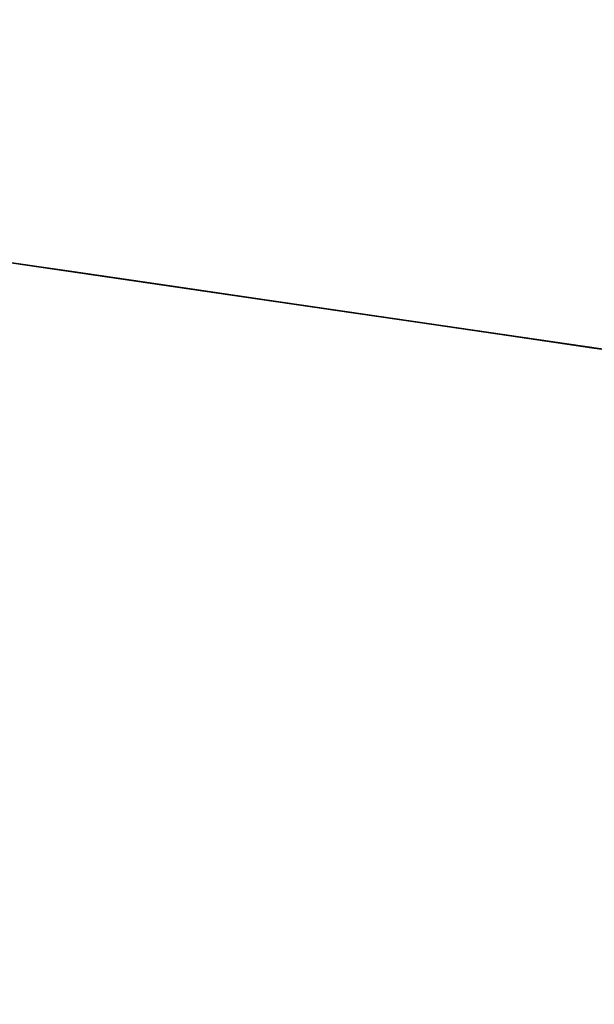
# Model space of a CAD drawing. Header units: millimetres. Extents: x -664 to 605, y -504 to 706.
# Tile 66 of 66: x -155.304 to -155.193, y 9.528 to 9.717. Entities that reach past the tile are written whole.
import ezdxf

# ---------------------------------------------------------------- set-up
doc = ezdxf.new("R2010")
doc.units = ezdxf.units.MM
doc.layers.add('1', color=7, linetype='Continuous')

# ---------------------------------------------------------------- blocks, each defined once
blk = doc.blocks.new('Bloque 07')
at = {"layer": '1', "color": 35, "true_color": 0xb87333}
for p, q in [((-66.86184, 0, 594.16491), (66.86184, 0, 594.16491)), ((66.86184, 0, 594.16491), (-66.86184, 0, 594.16491)), ((65.99609, 0, 539.99782), (66.86184, 0, 539.99782)), ((66.86184, 0, 539.99782), (65.99609, 0, 539.99782)), ((66.7074, 0, 545.03699), (66.69089, 0, 545.0426)), ((66.69089, 0, 545.99332), (66.7074, 0, 545.99894)), ((66.7074, 0, 547.04542), (66.69089, 0, 547.05104)), ((66.69089, 0, 548.00176), (66.7074, 0, 548.00738)), ((66.7074, 0, 553.07073), (66.69089, 0, 553.07635)), ((66.69089, 0, 554.02707), (66.7074, 0, 554.03269)), ((66.7074, 0, 569.13823), (66.69089, 0, 569.14385)), ((66.69089, 0, 570.09457), (66.7074, 0, 570.10019)), ((66.72409, 0, 541.98711), (66.7074, 0, 541.98207)), ((66.7074, 0, 541.02011), (66.72409, 0, 541.01507)), ((66.72409, 0, 541.01507), (66.7074, 0, 541.02011)), ((66.7074, 0, 541.98207), (66.72409, 0, 541.98711)), ((66.72409, 0, 543.99555), (66.7074, 0, 543.99051)), ((66.7074, 0, 543.02855), (66.72409, 0, 543.0235)), ((66.72409, 0, 543.0235), (66.7074, 0, 543.02855)), ((66.7074, 0, 543.99051), (66.72409, 0, 543.99555)), ((66.72409, 0, 546.00399), (66.7074, 0, 545.99894)), ((66.7074, 0, 545.03699), (66.72409, 0, 545.03194)), ((66.72409, 0, 545.03194), (66.7074, 0, 545.03699)), ((66.7074, 0, 545.99894), (66.72409, 0, 546.00399)), ((66.72409, 0, 548.01242), (66.7074, 0, 548.00738)), ((66.7074, 0, 547.04542), (66.72409, 0, 547.04038)), ((66.72409, 0, 547.04038), (66.7074, 0, 547.04542)), ((66.7074, 0, 548.00738), (66.72409, 0, 548.01242)), ((66.72409, 0, 550.02086), (66.7074, 0, 550.01582)), ((66.7074, 0, 549.05386), (66.72409, 0, 549.04882)), ((66.72409, 0, 549.04882), (66.7074, 0, 549.05386)), ((66.7074, 0, 550.01582), (66.72409, 0, 550.02086)), ((66.72409, 0, 552.0293), (66.7074, 0, 552.02425)), ((66.7074, 0, 551.0623), (66.72409, 0, 551.05725)), ((66.72409, 0, 551.05725), (66.7074, 0, 551.0623)), ((66.7074, 0, 552.02425), (66.72409, 0, 552.0293)), ((66.72409, 0, 554.03773), (66.7074, 0, 554.03269)), ((66.7074, 0, 553.07073), (66.72409, 0, 553.06569)), ((66.72409, 0, 553.06569), (66.7074, 0, 553.07073)), ((66.7074, 0, 554.03269), (66.72409, 0, 554.03773)), ((66.72409, 0, 556.04617), (66.7074, 0, 556.04113)), ((66.7074, 0, 555.07917), (66.72409, 0, 555.07413)), ((66.72409, 0, 555.07413), (66.7074, 0, 555.07917)), ((66.7074, 0, 556.04113), (66.72409, 0, 556.04617)), ((66.72409, 0, 558.05461), (66.7074, 0, 558.04956)), ((66.7074, 0, 557.08761), (66.72409, 0, 557.08256)), ((66.72409, 0, 557.08256), (66.7074, 0, 557.08761)), ((66.7074, 0, 558.04956), (66.72409, 0, 558.05461)), ((66.72409, 0, 560.06305), (66.7074, 0, 560.058)), ((66.7074, 0, 559.09604), (66.72409, 0, 559.091)), ((66.72409, 0, 559.091), (66.7074, 0, 559.09604)), ((66.7074, 0, 560.058), (66.72409, 0, 560.06305)), ((66.72409, 0, 562.07148), (66.7074, 0, 562.06644)), ((66.7074, 0, 561.10448), (66.72409, 0, 561.09944)), ((66.72409, 0, 561.09944), (66.7074, 0, 561.10448)), ((66.7074, 0, 562.06644), (66.72409, 0, 562.07148)), ((66.72409, 0, 564.07992), (66.7074, 0, 564.07488)), ((66.7074, 0, 563.11292), (66.72409, 0, 563.10787)), ((66.72409, 0, 563.10787), (66.7074, 0, 563.11292)), ((66.7074, 0, 564.07488), (66.72409, 0, 564.07992)), ((66.72409, 0, 566.08836), (66.7074, 0, 566.08331)), ((66.7074, 0, 565.12136), (66.72409, 0, 565.11631)), ((66.72409, 0, 565.11631), (66.7074, 0, 565.12136)), ((66.7074, 0, 566.08331), (66.72409, 0, 566.08836)), ((66.72409, 0, 568.09679), (66.7074, 0, 568.09175)), ((66.7074, 0, 567.12979), (66.72409, 0, 567.12475)), ((66.72409, 0, 567.12475), (66.7074, 0, 567.12979)), ((66.7074, 0, 568.09175), (66.72409, 0, 568.09679)), ((66.72409, 0, 570.10523), (66.7074, 0, 570.10019)), ((66.7074, 0, 569.13823), (66.72409, 0, 569.13319)), ((66.72409, 0, 569.13319), (66.7074, 0, 569.13823)), ((66.7074, 0, 570.10019), (66.72409, 0, 570.10523)), ((66.72409, 0, 572.11367), (66.7074, 0, 572.10862)), ((66.7074, 0, 571.14667), (66.72409, 0, 571.14162)), ((66.72409, 0, 571.14162), (66.7074, 0, 571.14667)), ((66.7074, 0, 572.10862), (66.72409, 0, 572.11367)), ((66.72409, 0, 574.1221), (66.7074, 0, 574.11706)), ((66.7074, 0, 573.1551), (66.72409, 0, 573.15006)), ((66.72409, 0, 573.15006), (66.7074, 0, 573.1551)), ((66.7074, 0, 574.11706), (66.72409, 0, 574.1221)), ((66.72409, 0, 576.13054), (66.7074, 0, 576.1255)), ((66.7074, 0, 575.16354), (66.72409, 0, 575.1585)), ((66.72409, 0, 575.1585), (66.7074, 0, 575.16354)), ((66.7074, 0, 576.1255), (66.72409, 0, 576.13054)), ((66.72409, 0, 578.13898), (66.7074, 0, 578.13393)), ((66.7074, 0, 577.17198), (66.72409, 0, 577.16693)), ((66.72409, 0, 577.16693), (66.7074, 0, 577.17198)), ((66.7074, 0, 578.13393), (66.72409, 0, 578.13898)), ((66.72409, 0, 580.14742), (66.7074, 0, 580.14237)), ((66.7074, 0, 579.18041), (66.72409, 0, 579.17537)), ((66.72409, 0, 579.17537), (66.7074, 0, 579.18041)), ((66.7074, 0, 580.14237), (66.72409, 0, 580.14742)), ((66.72409, 0, 582.15585), (66.7074, 0, 582.15081)), ((66.7074, 0, 581.18885), (66.72409, 0, 581.18381)), ((66.72409, 0, 581.18381), (66.7074, 0, 581.18885)), ((66.7074, 0, 582.15081), (66.72409, 0, 582.15585)), ((66.72409, 0, 584.16429), (66.7074, 0, 584.15925)), ((66.7074, 0, 583.19729), (66.72409, 0, 583.19224)), ((66.72409, 0, 583.19224), (66.7074, 0, 583.19729)), ((66.7074, 0, 584.15925), (66.72409, 0, 584.16429)), ((66.72409, 0, 586.17273), (66.7074, 0, 586.16768)), ((66.7074, 0, 585.20573), (66.72409, 0, 585.20068)), ((66.72409, 0, 585.20068), (66.7074, 0, 585.20573)), ((66.7074, 0, 586.16768), (66.72409, 0, 586.17273)), ((66.74095, 0, 541.99158), (66.72409, 0, 541.98711)), ((66.72409, 0, 541.01507), (66.74095, 0, 541.0106)), ((66.74095, 0, 541.0106), (66.72409, 0, 541.01507)), ((66.72409, 0, 541.98711), (66.74095, 0, 541.99158)), ((66.74095, 0, 544.00001), (66.72409, 0, 543.99555)), ((66.72409, 0, 543.0235), (66.74095, 0, 543.01904)), ((66.74095, 0, 543.01904), (66.72409, 0, 543.0235)), ((66.72409, 0, 543.99555), (66.74095, 0, 544.00001)), ((66.74095, 0, 546.00845), (66.72409, 0, 546.00399)), ((66.72409, 0, 545.03194), (66.74095, 0, 545.02748)), ((66.74095, 0, 545.02748), (66.72409, 0, 545.03194)), ((66.72409, 0, 546.00399), (66.74095, 0, 546.00845)), ((66.74095, 0, 548.01689), (66.72409, 0, 548.01242)), ((66.72409, 0, 547.04038), (66.74095, 0, 547.03591)), ((66.74095, 0, 547.03591), (66.72409, 0, 547.04038)), ((66.72409, 0, 548.01242), (66.74095, 0, 548.01689)), ((66.74095, 0, 550.02533), (66.72409, 0, 550.02086)), ((66.72409, 0, 549.04882), (66.74095, 0, 549.04435)), ((66.74095, 0, 549.04435), (66.72409, 0, 549.04882)), ((66.72409, 0, 550.02086), (66.74095, 0, 550.02533)), ((66.74095, 0, 552.03376), (66.72409, 0, 552.0293)), ((66.72409, 0, 551.05725), (66.74095, 0, 551.05279)), ((66.74095, 0, 551.05279), (66.72409, 0, 551.05725)), ((66.72409, 0, 552.0293), (66.74095, 0, 552.03376)), ((66.74095, 0, 554.0422), (66.72409, 0, 554.03773)), ((66.72409, 0, 553.06569), (66.74095, 0, 553.06122)), ((66.74095, 0, 553.06122), (66.72409, 0, 553.06569)), ((66.72409, 0, 554.03773), (66.74095, 0, 554.0422)), ((66.74095, 0, 556.05064), (66.72409, 0, 556.04617)), ((66.72409, 0, 555.07413), (66.74095, 0, 555.06966)), ((66.74095, 0, 555.06966), (66.72409, 0, 555.07413)), ((66.72409, 0, 556.04617), (66.74095, 0, 556.05064)), ((66.74095, 0, 558.05907), (66.72409, 0, 558.05461)), ((66.72409, 0, 557.08256), (66.74095, 0, 557.0781)), ((66.74095, 0, 557.0781), (66.72409, 0, 557.08256)), ((66.72409, 0, 558.05461), (66.74095, 0, 558.05907)), ((66.74095, 0, 560.06751), (66.72409, 0, 560.06305)), ((66.72409, 0, 559.091), (66.74095, 0, 559.08653)), ((66.74095, 0, 559.08653), (66.72409, 0, 559.091)), ((66.72409, 0, 560.06305), (66.74095, 0, 560.06751)), ((66.74095, 0, 562.07595), (66.72409, 0, 562.07148)), ((66.72409, 0, 561.09944), (66.74095, 0, 561.09497)), ((66.74095, 0, 561.09497), (66.72409, 0, 561.09944)), ((66.72409, 0, 562.07148), (66.74095, 0, 562.07595)), ((66.74095, 0, 564.08438), (66.72409, 0, 564.07992)), ((66.72409, 0, 563.10787), (66.74095, 0, 563.10341)), ((66.74095, 0, 563.10341), (66.72409, 0, 563.10787)), ((66.72409, 0, 564.07992), (66.74095, 0, 564.08438)), ((66.74095, 0, 566.09282), (66.72409, 0, 566.08836)), ((66.72409, 0, 565.11631), (66.74095, 0, 565.11185)), ((66.74095, 0, 565.11185), (66.72409, 0, 565.11631)), ((66.72409, 0, 566.08836), (66.74095, 0, 566.09282)), ((66.74095, 0, 568.10126), (66.72409, 0, 568.09679)), ((66.72409, 0, 567.12475), (66.74095, 0, 567.12028)), ((66.74095, 0, 567.12028), (66.72409, 0, 567.12475)), ((66.72409, 0, 568.09679), (66.74095, 0, 568.10126)), ((66.74095, 0, 570.1097), (66.72409, 0, 570.10523)), ((66.72409, 0, 569.13319), (66.74095, 0, 569.12872)), ((66.74095, 0, 569.12872), (66.72409, 0, 569.13319)), ((66.72409, 0, 570.10523), (66.74095, 0, 570.1097)), ((66.74095, 0, 572.11813), (66.72409, 0, 572.11367)), ((66.72409, 0, 571.14162), (66.74095, 0, 571.13716)), ((66.74095, 0, 571.13716), (66.72409, 0, 571.14162)), ((66.72409, 0, 572.11367), (66.74095, 0, 572.11813)), ((66.74095, 0, 574.12657), (66.72409, 0, 574.1221)), ((66.72409, 0, 573.15006), (66.74095, 0, 573.14559)), ((66.74095, 0, 573.14559), (66.72409, 0, 573.15006)), ((66.72409, 0, 574.1221), (66.74095, 0, 574.12657)), ((66.74095, 0, 576.13501), (66.72409, 0, 576.13054)), ((66.72409, 0, 575.1585), (66.74095, 0, 575.15403)), ((66.74095, 0, 575.15403), (66.72409, 0, 575.1585)), ((66.72409, 0, 576.13054), (66.74095, 0, 576.13501)), ((66.74095, 0, 578.14344), (66.72409, 0, 578.13898)), ((66.72409, 0, 577.16693), (66.74095, 0, 577.16247)), ((66.74095, 0, 577.16247), (66.72409, 0, 577.16693)), ((66.72409, 0, 578.13898), (66.74095, 0, 578.14344)), ((66.74095, 0, 580.15188), (66.72409, 0, 580.14742)), ((66.72409, 0, 579.17537), (66.74095, 0, 579.17091)), ((66.74095, 0, 579.17091), (66.72409, 0, 579.17537)), ((66.72409, 0, 580.14742), (66.74095, 0, 580.15188)), ((66.74095, 0, 582.16032), (66.72409, 0, 582.15585)), ((66.72409, 0, 581.18381), (66.74095, 0, 581.17934)), ((66.74095, 0, 581.17934), (66.72409, 0, 581.18381)), ((66.72409, 0, 582.15585), (66.74095, 0, 582.16032)), ((66.74095, 0, 584.16875), (66.72409, 0, 584.16429)), ((66.72409, 0, 583.19224), (66.74095, 0, 583.18778)), ((66.74095, 0, 583.18778), (66.72409, 0, 583.19224)), ((66.72409, 0, 584.16429), (66.74095, 0, 584.16875)), ((66.74095, 0, 586.17719), (66.72409, 0, 586.17273)), ((66.72409, 0, 585.20068), (66.74095, 0, 585.19622)), ((66.74095, 0, 585.19622), (66.72409, 0, 585.20068)), ((66.72409, 0, 586.17273), (66.74095, 0, 586.17719)), ((66.75795, 0, 541.99546), (66.74095, 0, 541.99158)), ((66.74095, 0, 541.0106), (66.75795, 0, 541.00672)), ((66.75795, 0, 541.00672), (66.74095, 0, 541.0106)), ((66.74095, 0, 541.99158), (66.75795, 0, 541.99546)), ((66.75795, 0, 544.0039), (66.74095, 0, 544.00001)), ((66.74095, 0, 543.01904), (66.75795, 0, 543.01516)), ((66.75795, 0, 543.01516), (66.74095, 0, 543.01904)), ((66.74095, 0, 544.00001), (66.75795, 0, 544.0039)), ((66.75795, 0, 546.01233), (66.74095, 0, 546.00845)), ((66.74095, 0, 545.02748), (66.75795, 0, 545.0236)), ((66.75795, 0, 545.0236), (66.74095, 0, 545.02748)), ((66.74095, 0, 546.00845), (66.75795, 0, 546.01233)), ((66.75795, 0, 548.02077), (66.74095, 0, 548.01689)), ((66.74095, 0, 547.03591), (66.75795, 0, 547.03203)), ((66.75795, 0, 547.03203), (66.74095, 0, 547.03591)), ((66.74095, 0, 548.01689), (66.75795, 0, 548.02077)), ((66.75795, 0, 550.02921), (66.74095, 0, 550.02533)), ((66.74095, 0, 549.04435), (66.75795, 0, 549.04047)), ((66.75795, 0, 549.04047), (66.74095, 0, 549.04435)), ((66.74095, 0, 550.02533), (66.75795, 0, 550.02921)), ((66.75795, 0, 552.03764), (66.74095, 0, 552.03376)), ((66.74095, 0, 551.05279), (66.75795, 0, 551.04891)), ((66.75795, 0, 551.04891), (66.74095, 0, 551.05279)), ((66.74095, 0, 552.03376), (66.75795, 0, 552.03764)), ((66.75795, 0, 554.04608), (66.74095, 0, 554.0422)), ((66.74095, 0, 553.06122), (66.75795, 0, 553.05734)), ((66.75795, 0, 553.05734), (66.74095, 0, 553.06122)), ((66.74095, 0, 554.0422), (66.75795, 0, 554.04608)), ((66.75795, 0, 556.05452), (66.74095, 0, 556.05064)), ((66.74095, 0, 555.06966), (66.75795, 0, 555.06578)), ((66.75795, 0, 555.06578), (66.74095, 0, 555.06966)), ((66.74095, 0, 556.05064), (66.75795, 0, 556.05452)), ((66.75795, 0, 558.06295), (66.74095, 0, 558.05907)), ((66.74095, 0, 557.0781), (66.75795, 0, 557.07422)), ((66.75795, 0, 557.07422), (66.74095, 0, 557.0781)), ((66.74095, 0, 558.05907), (66.75795, 0, 558.06295)), ((66.75795, 0, 560.07139), (66.74095, 0, 560.06751)), ((66.74095, 0, 559.08653), (66.75795, 0, 559.08265)), ((66.75795, 0, 559.08265), (66.74095, 0, 559.08653)), ((66.74095, 0, 560.06751), (66.75795, 0, 560.07139)), ((66.75795, 0, 562.07983), (66.74095, 0, 562.07595)), ((66.74095, 0, 561.09497), (66.75795, 0, 561.09109)), ((66.75795, 0, 561.09109), (66.74095, 0, 561.09497)), ((66.74095, 0, 562.07595), (66.75795, 0, 562.07983)), ((66.75795, 0, 564.08827), (66.74095, 0, 564.08438)), ((66.74095, 0, 563.10341), (66.75795, 0, 563.09953)), ((66.75795, 0, 563.09953), (66.74095, 0, 563.10341)), ((66.74095, 0, 564.08438), (66.75795, 0, 564.08827)), ((66.75795, 0, 566.0967), (66.74095, 0, 566.09282)), ((66.74095, 0, 565.11185), (66.75795, 0, 565.10797)), ((66.75795, 0, 565.10797), (66.74095, 0, 565.11185)), ((66.74095, 0, 566.09282), (66.75795, 0, 566.0967)), ((66.75795, 0, 568.10514), (66.74095, 0, 568.10126)), ((66.74095, 0, 567.12028), (66.75795, 0, 567.1164)), ((66.75795, 0, 567.1164), (66.74095, 0, 567.12028)), ((66.74095, 0, 568.10126), (66.75795, 0, 568.10514)), ((66.75795, 0, 570.11358), (66.74095, 0, 570.1097)), ((66.74095, 0, 569.12872), (66.75795, 0, 569.12484)), ((66.75795, 0, 569.12484), (66.74095, 0, 569.12872)), ((66.74095, 0, 570.1097), (66.75795, 0, 570.11358)), ((66.75795, 0, 572.12201), (66.74095, 0, 572.11813)), ((66.74095, 0, 571.13716), (66.75795, 0, 571.13328)), ((66.75795, 0, 571.13328), (66.74095, 0, 571.13716)), ((66.74095, 0, 572.11813), (66.75795, 0, 572.12201)), ((66.75795, 0, 574.13045), (66.74095, 0, 574.12657)), ((66.74095, 0, 573.14559), (66.75795, 0, 573.14171)), ((66.75795, 0, 573.14171), (66.74095, 0, 573.14559)), ((66.74095, 0, 574.12657), (66.75795, 0, 574.13045)), ((66.75795, 0, 576.13889), (66.74095, 0, 576.13501)), ((66.74095, 0, 575.15403), (66.75795, 0, 575.15015)), ((66.75795, 0, 575.15015), (66.74095, 0, 575.15403)), ((66.74095, 0, 576.13501), (66.75795, 0, 576.13889)), ((66.75795, 0, 578.14732), (66.74095, 0, 578.14344)), ((66.74095, 0, 577.16247), (66.75795, 0, 577.15859)), ((66.75795, 0, 577.15859), (66.74095, 0, 577.16247)), ((66.74095, 0, 578.14344), (66.75795, 0, 578.14732)), ((66.75795, 0, 580.15576), (66.74095, 0, 580.15188)), ((66.74095, 0, 579.17091), (66.75795, 0, 579.16702)), ((66.75795, 0, 579.16702), (66.74095, 0, 579.17091)), ((66.74095, 0, 580.15188), (66.75795, 0, 580.15576)), ((66.75795, 0, 582.1642), (66.74095, 0, 582.16032)), ((66.74095, 0, 581.17934), (66.75795, 0, 581.17546)), ((66.75795, 0, 581.17546), (66.74095, 0, 581.17934)), ((66.74095, 0, 582.16032), (66.75795, 0, 582.1642)), ((66.75795, 0, 584.17264), (66.74095, 0, 584.16875)), ((66.74095, 0, 583.18778), (66.75795, 0, 583.1839)), ((66.75795, 0, 583.1839), (66.74095, 0, 583.18778)), ((66.74095, 0, 584.16875), (66.75795, 0, 584.17264)), ((66.75795, 0, 586.18107), (66.74095, 0, 586.17719)), ((66.74095, 0, 585.19622), (66.75795, 0, 585.19234)), ((66.75795, 0, 585.19234), (66.74095, 0, 585.19622)), ((66.74095, 0, 586.17719), (66.75795, 0, 586.18107)), ((66.77508, 0, 541.99875), (66.75795, 0, 541.99546)), ((66.75795, 0, 541.00672), (66.77508, 0, 541.00343)), ((66.77508, 0, 541.00343), (66.75795, 0, 541.00672)), ((66.75795, 0, 541.99546), (66.77508, 0, 541.99875)), ((66.77508, 0, 544.00719), (66.75795, 0, 544.0039)), ((66.75795, 0, 543.01516), (66.77508, 0, 543.01187)), ((66.77508, 0, 543.01187), (66.75795, 0, 543.01516)), ((66.75795, 0, 544.0039), (66.77508, 0, 544.00719)), ((66.77508, 0, 546.01562), (66.75795, 0, 546.01233)), ((66.75795, 0, 545.0236), (66.77508, 0, 545.0203)), ((66.77508, 0, 545.0203), (66.75795, 0, 545.0236)), ((66.75795, 0, 546.01233), (66.77508, 0, 546.01562)), ((66.77508, 0, 548.02406), (66.75795, 0, 548.02077)), ((66.75795, 0, 547.03203), (66.77508, 0, 547.02874)), ((66.77508, 0, 547.02874), (66.75795, 0, 547.03203)), ((66.75795, 0, 548.02077), (66.77508, 0, 548.02406)), ((66.77508, 0, 550.0325), (66.75795, 0, 550.02921)), ((66.75795, 0, 549.04047), (66.77508, 0, 549.03718)), ((66.77508, 0, 549.03718), (66.75795, 0, 549.04047)), ((66.75795, 0, 550.02921), (66.77508, 0, 550.0325)), ((66.77508, 0, 552.04093), (66.75795, 0, 552.03764)), ((66.75795, 0, 551.04891), (66.77508, 0, 551.04562)), ((66.77508, 0, 551.04562), (66.75795, 0, 551.04891)), ((66.75795, 0, 552.03764), (66.77508, 0, 552.04093)), ((66.77508, 0, 554.04937), (66.75795, 0, 554.04608)), ((66.75795, 0, 553.05734), (66.77508, 0, 553.05405)), ((66.77508, 0, 553.05405), (66.75795, 0, 553.05734)), ((66.75795, 0, 554.04608), (66.77508, 0, 554.04937)), ((66.77508, 0, 556.05781), (66.75795, 0, 556.05452)), ((66.75795, 0, 555.06578), (66.77508, 0, 555.06249)), ((66.77508, 0, 555.06249), (66.75795, 0, 555.06578)), ((66.75795, 0, 556.05452), (66.77508, 0, 556.05781)), ((66.77508, 0, 558.06625), (66.75795, 0, 558.06295)), ((66.75795, 0, 557.07422), (66.77508, 0, 557.07093)), ((66.77508, 0, 557.07093), (66.75795, 0, 557.07422)), ((66.75795, 0, 558.06295), (66.77508, 0, 558.06625)), ((66.77508, 0, 560.07468), (66.75795, 0, 560.07139)), ((66.75795, 0, 559.08265), (66.77508, 0, 559.07936)), ((66.77508, 0, 559.07936), (66.75795, 0, 559.08265)), ((66.75795, 0, 560.07139), (66.77508, 0, 560.07468)), ((66.77508, 0, 562.08312), (66.75795, 0, 562.07983)), ((66.75795, 0, 561.09109), (66.77508, 0, 561.0878)), ((66.77508, 0, 561.0878), (66.75795, 0, 561.09109)), ((66.75795, 0, 562.07983), (66.77508, 0, 562.08312)), ((66.77508, 0, 564.09156), (66.75795, 0, 564.08827)), ((66.75795, 0, 563.09953), (66.77508, 0, 563.09624)), ((66.77508, 0, 563.09624), (66.75795, 0, 563.09953)), ((66.75795, 0, 564.08827), (66.77508, 0, 564.09156)), ((66.77508, 0, 566.09999), (66.75795, 0, 566.0967)), ((66.75795, 0, 565.10797), (66.77508, 0, 565.10467)), ((66.77508, 0, 565.10467), (66.75795, 0, 565.10797)), ((66.75795, 0, 566.0967), (66.77508, 0, 566.09999)), ((66.77508, 0, 568.10843), (66.75795, 0, 568.10514)), ((66.75795, 0, 567.1164), (66.77508, 0, 567.11311)), ((66.77508, 0, 567.11311), (66.75795, 0, 567.1164)), ((66.75795, 0, 568.10514), (66.77508, 0, 568.10843)), ((66.77508, 0, 570.11687), (66.75795, 0, 570.11358)), ((66.75795, 0, 569.12484), (66.77508, 0, 569.12155)), ((66.77508, 0, 569.12155), (66.75795, 0, 569.12484)), ((66.75795, 0, 570.11358), (66.77508, 0, 570.11687)), ((66.77508, 0, 572.1253), (66.75795, 0, 572.12201)), ((66.75795, 0, 571.13328), (66.77508, 0, 571.12999)), ((66.77508, 0, 571.12999), (66.75795, 0, 571.13328)), ((66.75795, 0, 572.12201), (66.77508, 0, 572.1253)), ((66.77508, 0, 574.13374), (66.75795, 0, 574.13045)), ((66.75795, 0, 573.14171), (66.77508, 0, 573.13842)), ((66.77508, 0, 573.13842), (66.75795, 0, 573.14171)), ((66.75795, 0, 574.13045), (66.77508, 0, 574.13374)), ((66.77508, 0, 576.14218), (66.75795, 0, 576.13889)), ((66.75795, 0, 575.15015), (66.77508, 0, 575.14686)), ((66.77508, 0, 575.14686), (66.75795, 0, 575.15015)), ((66.75795, 0, 576.13889), (66.77508, 0, 576.14218)), ((66.77508, 0, 578.15062), (66.75795, 0, 578.14732)), ((66.75795, 0, 577.15859), (66.77508, 0, 577.1553)), ((66.77508, 0, 577.1553), (66.75795, 0, 577.15859)), ((66.75795, 0, 578.14732), (66.77508, 0, 578.15062)), ((66.77508, 0, 580.15905), (66.75795, 0, 580.15576)), ((66.75795, 0, 579.16702), (66.77508, 0, 579.16373)), ((66.77508, 0, 579.16373), (66.75795, 0, 579.16702)), ((66.75795, 0, 580.15576), (66.77508, 0, 580.15905)), ((66.77508, 0, 582.16749), (66.75795, 0, 582.1642)), ((66.75795, 0, 581.17546), (66.77508, 0, 581.17217)), ((66.77508, 0, 581.17217), (66.75795, 0, 581.17546)), ((66.75795, 0, 582.1642), (66.77508, 0, 582.16749)), ((66.77508, 0, 584.17593), (66.75795, 0, 584.17264)), ((66.75795, 0, 583.1839), (66.77508, 0, 583.18061)), ((66.77508, 0, 583.18061), (66.75795, 0, 583.1839)), ((66.75795, 0, 584.17264), (66.77508, 0, 584.17593)), ((66.77508, 0, 586.18436), (66.75795, 0, 586.18107)), ((66.75795, 0, 585.19234), (66.77508, 0, 585.18904)), ((66.77508, 0, 585.18904), (66.75795, 0, 585.19234)), ((66.75795, 0, 586.18107), (66.77508, 0, 586.18436)), ((66.79231, 0, 542.00145), (66.77508, 0, 541.99875)), ((66.77508, 0, 541.00343), (66.79231, 0, 541.00073)), ((66.79231, 0, 541.00073), (66.77508, 0, 541.00343)), ((66.77508, 0, 541.99875), (66.79231, 0, 542.00145)), ((66.79231, 0, 544.00988), (66.77508, 0, 544.00719)), ((66.77508, 0, 543.01187), (66.79231, 0, 543.00917)), ((66.79231, 0, 543.00917), (66.77508, 0, 543.01187)), ((66.77508, 0, 544.00719), (66.79231, 0, 544.00988)), ((66.79231, 0, 546.01832), (66.77508, 0, 546.01562)), ((66.77508, 0, 545.0203), (66.79231, 0, 545.01761)), ((66.79231, 0, 545.01761), (66.77508, 0, 545.0203)), ((66.77508, 0, 546.01562), (66.79231, 0, 546.01832)), ((66.79231, 0, 548.02676), (66.77508, 0, 548.02406)), ((66.77508, 0, 547.02874), (66.79231, 0, 547.02604)), ((66.79231, 0, 547.02604), (66.77508, 0, 547.02874)), ((66.77508, 0, 548.02406), (66.79231, 0, 548.02676)), ((66.79231, 0, 550.0352), (66.77508, 0, 550.0325)), ((66.77508, 0, 549.03718), (66.79231, 0, 549.03448)), ((66.79231, 0, 549.03448), (66.77508, 0, 549.03718)), ((66.77508, 0, 550.0325), (66.79231, 0, 550.0352)), ((66.79231, 0, 552.04363), (66.77508, 0, 552.04093)), ((66.77508, 0, 551.04562), (66.79231, 0, 551.04292)), ((66.79231, 0, 551.04292), (66.77508, 0, 551.04562)), ((66.77508, 0, 552.04093), (66.79231, 0, 552.04363)), ((66.79231, 0, 554.05207), (66.77508, 0, 554.04937)), ((66.77508, 0, 553.05405), (66.79231, 0, 553.05135)), ((66.79231, 0, 553.05135), (66.77508, 0, 553.05405)), ((66.77508, 0, 554.04937), (66.79231, 0, 554.05207)), ((66.79231, 0, 556.06051), (66.77508, 0, 556.05781)), ((66.77508, 0, 555.06249), (66.79231, 0, 555.05979)), ((66.79231, 0, 555.05979), (66.77508, 0, 555.06249)), ((66.77508, 0, 556.05781), (66.79231, 0, 556.06051)), ((66.79231, 0, 558.06894), (66.77508, 0, 558.06625)), ((66.77508, 0, 557.07093), (66.79231, 0, 557.06823)), ((66.79231, 0, 557.06823), (66.77508, 0, 557.07093)), ((66.77508, 0, 558.06625), (66.79231, 0, 558.06894)), ((66.79231, 0, 560.07738), (66.77508, 0, 560.07468)), ((66.77508, 0, 559.07936), (66.79231, 0, 559.07666)), ((66.79231, 0, 559.07666), (66.77508, 0, 559.07936)), ((66.77508, 0, 560.07468), (66.79231, 0, 560.07738)), ((66.79231, 0, 562.08582), (66.77508, 0, 562.08312)), ((66.77508, 0, 561.0878), (66.79231, 0, 561.0851)), ((66.79231, 0, 561.0851), (66.77508, 0, 561.0878)), ((66.77508, 0, 562.08312), (66.79231, 0, 562.08582)), ((66.79231, 0, 564.09425), (66.77508, 0, 564.09156)), ((66.77508, 0, 563.09624), (66.79231, 0, 563.09354)), ((66.79231, 0, 563.09354), (66.77508, 0, 563.09624)), ((66.77508, 0, 564.09156), (66.79231, 0, 564.09425)), ((66.79231, 0, 566.10269), (66.77508, 0, 566.09999)), ((66.77508, 0, 565.10467), (66.79231, 0, 565.10198)), ((66.79231, 0, 565.10198), (66.77508, 0, 565.10467)), ((66.77508, 0, 566.09999), (66.79231, 0, 566.10269)), ((66.79231, 0, 568.11113), (66.77508, 0, 568.10843)), ((66.77508, 0, 567.11311), (66.79231, 0, 567.11041)), ((66.79231, 0, 567.11041), (66.77508, 0, 567.11311)), ((66.77508, 0, 568.10843), (66.79231, 0, 568.11113)), ((66.79231, 0, 570.11957), (66.77508, 0, 570.11687)), ((66.77508, 0, 569.12155), (66.79231, 0, 569.11885)), ((66.79231, 0, 569.11885), (66.77508, 0, 569.12155)), ((66.77508, 0, 570.11687), (66.79231, 0, 570.11957)), ((66.79231, 0, 572.128), (66.77508, 0, 572.1253)), ((66.77508, 0, 571.12999), (66.79231, 0, 571.12729)), ((66.79231, 0, 571.12729), (66.77508, 0, 571.12999)), ((66.77508, 0, 572.1253), (66.79231, 0, 572.128)), ((66.79231, 0, 574.13644), (66.77508, 0, 574.13374)), ((66.77508, 0, 573.13842), (66.79231, 0, 573.13572)), ((66.79231, 0, 573.13572), (66.77508, 0, 573.13842)), ((66.77508, 0, 574.13374), (66.79231, 0, 574.13644)), ((66.79231, 0, 576.14488), (66.77508, 0, 576.14218)), ((66.77508, 0, 575.14686), (66.79231, 0, 575.14416)), ((66.79231, 0, 575.14416), (66.77508, 0, 575.14686)), ((66.77508, 0, 576.14218), (66.79231, 0, 576.14488)), ((66.79231, 0, 578.15331), (66.77508, 0, 578.15062)), ((66.77508, 0, 577.1553), (66.79231, 0, 577.1526)), ((66.79231, 0, 577.1526), (66.77508, 0, 577.1553)), ((66.77508, 0, 578.15062), (66.79231, 0, 578.15331)), ((66.79231, 0, 580.16175), (66.77508, 0, 580.15905)), ((66.77508, 0, 579.16373), (66.79231, 0, 579.16103)), ((66.79231, 0, 579.16103), (66.77508, 0, 579.16373)), ((66.77508, 0, 580.15905), (66.79231, 0, 580.16175)), ((66.79231, 0, 582.17019), (66.77508, 0, 582.16749)), ((66.77508, 0, 581.17217), (66.79231, 0, 581.16947)), ((66.79231, 0, 581.16947), (66.77508, 0, 581.17217)), ((66.77508, 0, 582.16749), (66.79231, 0, 582.17019)), ((66.79231, 0, 584.17863), (66.77508, 0, 584.17593)), ((66.77508, 0, 583.18061), (66.79231, 0, 583.17791)), ((66.79231, 0, 583.17791), (66.77508, 0, 583.18061)), ((66.77508, 0, 584.17593), (66.79231, 0, 584.17863)), ((66.79231, 0, 586.18706), (66.77508, 0, 586.18436)), ((66.77508, 0, 585.18904), (66.79231, 0, 585.18635)), ((66.79231, 0, 585.18635), (66.77508, 0, 585.18904)), ((66.77508, 0, 586.18436), (66.79231, 0, 586.18706)), ((66.80962, 0, 542.00355), (66.79231, 0, 542.00145)), ((66.79231, 0, 541.00073), (66.80962, 0, 540.99863)), ((66.80962, 0, 540.99863), (66.79231, 0, 541.00073)), ((66.79231, 0, 542.00145), (66.80962, 0, 542.00355)), ((66.80962, 0, 544.01199), (66.79231, 0, 544.00988)), ((66.79231, 0, 543.00917), (66.80962, 0, 543.00707)), ((66.80962, 0, 543.00707), (66.79231, 0, 543.00917)), ((66.79231, 0, 544.00988), (66.80962, 0, 544.01199)), ((66.80962, 0, 546.02042), (66.79231, 0, 546.01832)), ((66.79231, 0, 545.01761), (66.80962, 0, 545.0155)), ((66.80962, 0, 545.0155), (66.79231, 0, 545.01761)), ((66.79231, 0, 546.01832), (66.80962, 0, 546.02042)), ((66.80962, 0, 548.02886), (66.79231, 0, 548.02676)), ((66.79231, 0, 547.02604), (66.80962, 0, 547.02394)), ((66.80962, 0, 547.02394), (66.79231, 0, 547.02604)), ((66.79231, 0, 548.02676), (66.80962, 0, 548.02886)), ((66.80962, 0, 550.0373), (66.79231, 0, 550.0352)), ((66.79231, 0, 549.03448), (66.80962, 0, 549.03238)), ((66.80962, 0, 549.03238), (66.79231, 0, 549.03448)), ((66.79231, 0, 550.0352), (66.80962, 0, 550.0373)), ((66.80962, 0, 552.04573), (66.79231, 0, 552.04363)), ((66.79231, 0, 551.04292), (66.80962, 0, 551.04081)), ((66.80962, 0, 551.04081), (66.79231, 0, 551.04292)), ((66.79231, 0, 552.04363), (66.80962, 0, 552.04573)), ((66.80962, 0, 554.05417), (66.79231, 0, 554.05207)), ((66.79231, 0, 553.05135), (66.80962, 0, 553.04925)), ((66.80962, 0, 553.04925), (66.79231, 0, 553.05135)), ((66.79231, 0, 554.05207), (66.80962, 0, 554.05417)), ((66.80962, 0, 556.06261), (66.79231, 0, 556.06051)), ((66.79231, 0, 555.05979), (66.80962, 0, 555.05769)), ((66.80962, 0, 555.05769), (66.79231, 0, 555.05979)), ((66.79231, 0, 556.06051), (66.80962, 0, 556.06261)), ((66.80962, 0, 558.07105), (66.79231, 0, 558.06894)), ((66.79231, 0, 557.06823), (66.80962, 0, 557.06613)), ((66.80962, 0, 557.06613), (66.79231, 0, 557.06823)), ((66.79231, 0, 558.06894), (66.80962, 0, 558.07105)), ((66.80962, 0, 560.07948), (66.79231, 0, 560.07738)), ((66.79231, 0, 559.07666), (66.80962, 0, 559.07456)), ((66.80962, 0, 559.07456), (66.79231, 0, 559.07666)), ((66.79231, 0, 560.07738), (66.80962, 0, 560.07948)), ((66.80962, 0, 562.08792), (66.79231, 0, 562.08582)), ((66.79231, 0, 561.0851), (66.80962, 0, 561.083)), ((66.80962, 0, 561.083), (66.79231, 0, 561.0851)), ((66.79231, 0, 562.08582), (66.80962, 0, 562.08792)), ((66.80962, 0, 564.09636), (66.79231, 0, 564.09425)), ((66.79231, 0, 563.09354), (66.80962, 0, 563.09144)), ((66.80962, 0, 563.09144), (66.79231, 0, 563.09354)), ((66.79231, 0, 564.09425), (66.80962, 0, 564.09636)), ((66.80962, 0, 566.10479), (66.79231, 0, 566.10269)), ((66.79231, 0, 565.10198), (66.80962, 0, 565.09987)), ((66.80962, 0, 565.09987), (66.79231, 0, 565.10198)), ((66.79231, 0, 566.10269), (66.80962, 0, 566.10479)), ((66.80962, 0, 568.11323), (66.79231, 0, 568.11113)), ((66.79231, 0, 567.11041), (66.80962, 0, 567.10831)), ((66.80962, 0, 567.10831), (66.79231, 0, 567.11041)), ((66.79231, 0, 568.11113), (66.80962, 0, 568.11323)), ((66.80962, 0, 570.12167), (66.79231, 0, 570.11957)), ((66.79231, 0, 569.11885), (66.80962, 0, 569.11675)), ((66.80962, 0, 569.11675), (66.79231, 0, 569.11885)), ((66.79231, 0, 570.11957), (66.80962, 0, 570.12167)), ((66.80962, 0, 572.1301), (66.79231, 0, 572.128)), ((66.79231, 0, 571.12729), (66.80962, 0, 571.12518)), ((66.80962, 0, 571.12518), (66.79231, 0, 571.12729)), ((66.79231, 0, 572.128), (66.80962, 0, 572.1301)), ((66.80962, 0, 574.13854), (66.79231, 0, 574.13644)), ((66.79231, 0, 573.13572), (66.80962, 0, 573.13362)), ((66.80962, 0, 573.13362), (66.79231, 0, 573.13572)), ((66.79231, 0, 574.13644), (66.80962, 0, 574.13854)), ((66.80962, 0, 576.14698), (66.79231, 0, 576.14488)), ((66.79231, 0, 575.14416), (66.80962, 0, 575.14206)), ((66.80962, 0, 575.14206), (66.79231, 0, 575.14416)), ((66.79231, 0, 576.14488), (66.80962, 0, 576.14698)), ((66.80962, 0, 578.15542), (66.79231, 0, 578.15331)), ((66.79231, 0, 577.1526), (66.80962, 0, 577.1505)), ((66.80962, 0, 577.1505), (66.79231, 0, 577.1526)), ((66.79231, 0, 578.15331), (66.80962, 0, 578.15542)), ((66.80962, 0, 580.16385), (66.79231, 0, 580.16175)), ((66.79231, 0, 579.16103), (66.80962, 0, 579.15893)), ((66.80962, 0, 579.15893), (66.79231, 0, 579.16103)), ((66.79231, 0, 580.16175), (66.80962, 0, 580.16385)), ((66.80962, 0, 582.17229), (66.79231, 0, 582.17019)), ((66.79231, 0, 581.16947), (66.80962, 0, 581.16737)), ((66.80962, 0, 581.16737), (66.79231, 0, 581.16947)), ((66.79231, 0, 582.17019), (66.80962, 0, 582.17229)), ((66.80962, 0, 584.18073), (66.79231, 0, 584.17863)), ((66.79231, 0, 583.17791), (66.80962, 0, 583.17581)), ((66.80962, 0, 583.17581), (66.79231, 0, 583.17791)), ((66.79231, 0, 584.17863), (66.80962, 0, 584.18073)), ((66.80962, 0, 586.18916), (66.79231, 0, 586.18706)), ((66.79231, 0, 585.18635), (66.80962, 0, 585.18424)), ((66.80962, 0, 585.18424), (66.79231, 0, 585.18635)), ((66.79231, 0, 586.18706), (66.80962, 0, 586.18916)), ((66.82699, 0, 542.00505), (66.80962, 0, 542.00355)), ((66.80962, 0, 540.99863), (66.82699, 0, 540.99713)), ((66.82699, 0, 540.99713), (66.80962, 0, 540.99863)), ((66.80962, 0, 542.00355), (66.82699, 0, 542.00505)), ((66.82699, 0, 544.01349), (66.80962, 0, 544.01199)), ((66.80962, 0, 543.00707), (66.82699, 0, 543.00556)), ((66.82699, 0, 543.00556), (66.80962, 0, 543.00707)), ((66.80962, 0, 544.01199), (66.82699, 0, 544.01349)), ((66.82699, 0, 546.02193), (66.80962, 0, 546.02042)), ((66.80962, 0, 545.0155), (66.82699, 0, 545.014)), ((66.82699, 0, 545.014), (66.80962, 0, 545.0155)), ((66.80962, 0, 546.02042), (66.82699, 0, 546.02193)), ((66.82699, 0, 548.03036), (66.80962, 0, 548.02886)), ((66.80962, 0, 547.02394), (66.82699, 0, 547.02244)), ((66.82699, 0, 547.02244), (66.80962, 0, 547.02394)), ((66.80962, 0, 548.02886), (66.82699, 0, 548.03036)), ((66.82699, 0, 550.0388), (66.80962, 0, 550.0373)), ((66.80962, 0, 549.03238), (66.82699, 0, 549.03087)), ((66.82699, 0, 549.03087), (66.80962, 0, 549.03238)), ((66.80962, 0, 550.0373), (66.82699, 0, 550.0388)), ((66.82699, 0, 552.04724), (66.80962, 0, 552.04573)), ((66.80962, 0, 551.04081), (66.82699, 0, 551.03931)), ((66.82699, 0, 551.03931), (66.80962, 0, 551.04081)), ((66.80962, 0, 552.04573), (66.82699, 0, 552.04724)), ((66.82699, 0, 554.05568), (66.80962, 0, 554.05417)), ((66.80962, 0, 553.04925), (66.82699, 0, 553.04775)), ((66.82699, 0, 553.04775), (66.80962, 0, 553.04925)), ((66.80962, 0, 554.05417), (66.82699, 0, 554.05568)), ((66.82699, 0, 556.06411), (66.80962, 0, 556.06261)), ((66.80962, 0, 555.05769), (66.82699, 0, 555.05619)), ((66.82699, 0, 555.05619), (66.80962, 0, 555.05769)), ((66.80962, 0, 556.06261), (66.82699, 0, 556.06411)), ((66.82699, 0, 558.07255), (66.80962, 0, 558.07105)), ((66.80962, 0, 557.06613), (66.82699, 0, 557.06462)), ((66.82699, 0, 557.06462), (66.80962, 0, 557.06613)), ((66.80962, 0, 558.07105), (66.82699, 0, 558.07255)), ((66.82699, 0, 560.08099), (66.80962, 0, 560.07948)), ((66.80962, 0, 559.07456), (66.82699, 0, 559.07306)), ((66.82699, 0, 559.07306), (66.80962, 0, 559.07456)), ((66.80962, 0, 560.07948), (66.82699, 0, 560.08099)), ((66.82699, 0, 562.08942), (66.80962, 0, 562.08792)), ((66.80962, 0, 561.083), (66.82699, 0, 561.0815)), ((66.82699, 0, 561.0815), (66.80962, 0, 561.083)), ((66.80962, 0, 562.08792), (66.82699, 0, 562.08942)), ((66.82699, 0, 564.09786), (66.80962, 0, 564.09636)), ((66.80962, 0, 563.09144), (66.82699, 0, 563.08993)), ((66.82699, 0, 563.08993), (66.80962, 0, 563.09144)), ((66.80962, 0, 564.09636), (66.82699, 0, 564.09786)), ((66.82699, 0, 566.1063), (66.80962, 0, 566.10479)), ((66.80962, 0, 565.09987), (66.82699, 0, 565.09837)), ((66.82699, 0, 565.09837), (66.80962, 0, 565.09987)), ((66.80962, 0, 566.10479), (66.82699, 0, 566.1063)), ((66.82699, 0, 568.11473), (66.80962, 0, 568.11323)), ((66.80962, 0, 567.10831), (66.82699, 0, 567.10681)), ((66.82699, 0, 567.10681), (66.80962, 0, 567.10831)), ((66.80962, 0, 568.11323), (66.82699, 0, 568.11473)), ((66.82699, 0, 570.12317), (66.80962, 0, 570.12167)), ((66.80962, 0, 569.11675), (66.82699, 0, 569.11524)), ((66.82699, 0, 569.11524), (66.80962, 0, 569.11675)), ((66.80962, 0, 570.12167), (66.82699, 0, 570.12317)), ((66.82699, 0, 572.13161), (66.80962, 0, 572.1301)), ((66.80962, 0, 571.12518), (66.82699, 0, 571.12368)), ((66.82699, 0, 571.12368), (66.80962, 0, 571.12518)), ((66.80962, 0, 572.1301), (66.82699, 0, 572.13161)), ((66.82699, 0, 574.14005), (66.80962, 0, 574.13854)), ((66.80962, 0, 573.13362), (66.82699, 0, 573.13212)), ((66.82699, 0, 573.13212), (66.80962, 0, 573.13362)), ((66.80962, 0, 574.13854), (66.82699, 0, 574.14005)), ((66.82699, 0, 576.14848), (66.80962, 0, 576.14698)), ((66.80962, 0, 575.14206), (66.82699, 0, 575.14056)), ((66.82699, 0, 575.14056), (66.80962, 0, 575.14206)), ((66.80962, 0, 576.14698), (66.82699, 0, 576.14848)), ((66.82699, 0, 578.15692), (66.80962, 0, 578.15542)), ((66.80962, 0, 577.1505), (66.82699, 0, 577.14899)), ((66.82699, 0, 577.14899), (66.80962, 0, 577.1505)), ((66.80962, 0, 578.15542), (66.82699, 0, 578.15692)), ((66.82699, 0, 580.16536), (66.80962, 0, 580.16385)), ((66.80962, 0, 579.15893), (66.82699, 0, 579.15743)), ((66.82699, 0, 579.15743), (66.80962, 0, 579.15893)), ((66.80962, 0, 580.16385), (66.82699, 0, 580.16536)), ((66.82699, 0, 582.17379), (66.80962, 0, 582.17229)), ((66.80962, 0, 581.16737), (66.82699, 0, 581.16587)), ((66.82699, 0, 581.16587), (66.80962, 0, 581.16737)), ((66.80962, 0, 582.17229), (66.82699, 0, 582.17379)), ((66.82699, 0, 584.18223), (66.80962, 0, 584.18073)), ((66.80962, 0, 583.17581), (66.82699, 0, 583.1743)), ((66.82699, 0, 583.1743), (66.80962, 0, 583.17581)), ((66.80962, 0, 584.18073), (66.82699, 0, 584.18223)), ((66.82699, 0, 586.19067), (66.80962, 0, 586.18916)), ((66.80962, 0, 585.18424), (66.82699, 0, 585.18274)), ((66.82699, 0, 585.18274), (66.80962, 0, 585.18424)), ((66.80962, 0, 586.18916), (66.82699, 0, 586.19067))]:
    blk.add_line(p, q, dxfattribs=at)
blk = doc.blocks.new('Bloque 08')
at = {"layer": '1', "color": 250, "true_color": 0x111111}
for p, q in [((37.38766, 0, 595.66491), (68.95016, 0, 595.66491)), ((68.95016, 0, 595.66491), (37.38766, 0, 595.66491)), ((37.38766, 0, 594.16491), (68.95016, 0, 594.16491)), ((68.95016, 0, 594.16491), (37.38766, 0, 594.16491)), ((66.39062, 0, 522.17339), (66.75302, 0, 522.59952)), ((66.75302, 0, 522.59952), (66.39062, 0, 522.17339)), ((66.75302, 0, 522.59952), (66.39062, 0, 522.17339)), ((66.49836, 0, 524.77662), (66.77122, 0, 525.20492)), ((66.77122, 0, 525.20492), (66.49836, 0, 524.77662)), ((66.77122, 0, 525.20492), (66.49836, 0, 524.77662)), ((66.75302, 0, 522.59952), (67.10055, 0, 523.03785)), ((67.10055, 0, 523.03785), (66.75302, 0, 522.59952)), ((67.10055, 0, 523.03785), (66.75302, 0, 522.59952)), ((66.77122, 0, 525.20492), (67.02919, 0, 525.64234)), ((67.02919, 0, 525.64234), (66.77122, 0, 525.20492)), ((67.02919, 0, 525.64234), (66.77122, 0, 525.20492))]:
    blk.add_line(p, q, dxfattribs=at)
blk = doc.blocks.new('Bloque 11')
at = {"layer": '1', "color": 250, "true_color": 0x111111}
for p, q in [((66.7726, 0, 52.60034), (66.68124, 0, 52.74478)), ((66.85898, 0, 52.45287), (66.7726, 0, 52.60034)), ((67.50198, 0), (66.50198, 0))]:
    blk.add_line(p, q, dxfattribs=at)
blk = doc.blocks.new('33451_ 33451WP_ - FAN-464261-_3D_')
at = {"layer": '1', "color": 250, "true_color": 0x111111}
for name in ['Bloque 08', 'Bloque 11']:
    blk.add_blockref(name, (0, 0), dxfattribs=at)
at = {"layer": '1', "color": 35, "true_color": 0xb87333}
blk.add_blockref('Bloque 07', (0, 0), dxfattribs=at)
blk = doc.blocks.new('Product')
at = {"layer": '1'}
blk.add_blockref('33451_ 33451WP_ - FAN-464261-_3D_', (0, 0), dxfattribs=at)

msp = doc.modelspace()

# ---------------------------------------------------------------- block references
at = {"layer": '1', "extrusion": (0, 0, -1), "rotation": 8.321257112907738}
msp.add_blockref('Product', (89.18811, 0, -639.2), dxfattribs=at)

doc.saveas('drawing.dxf')
